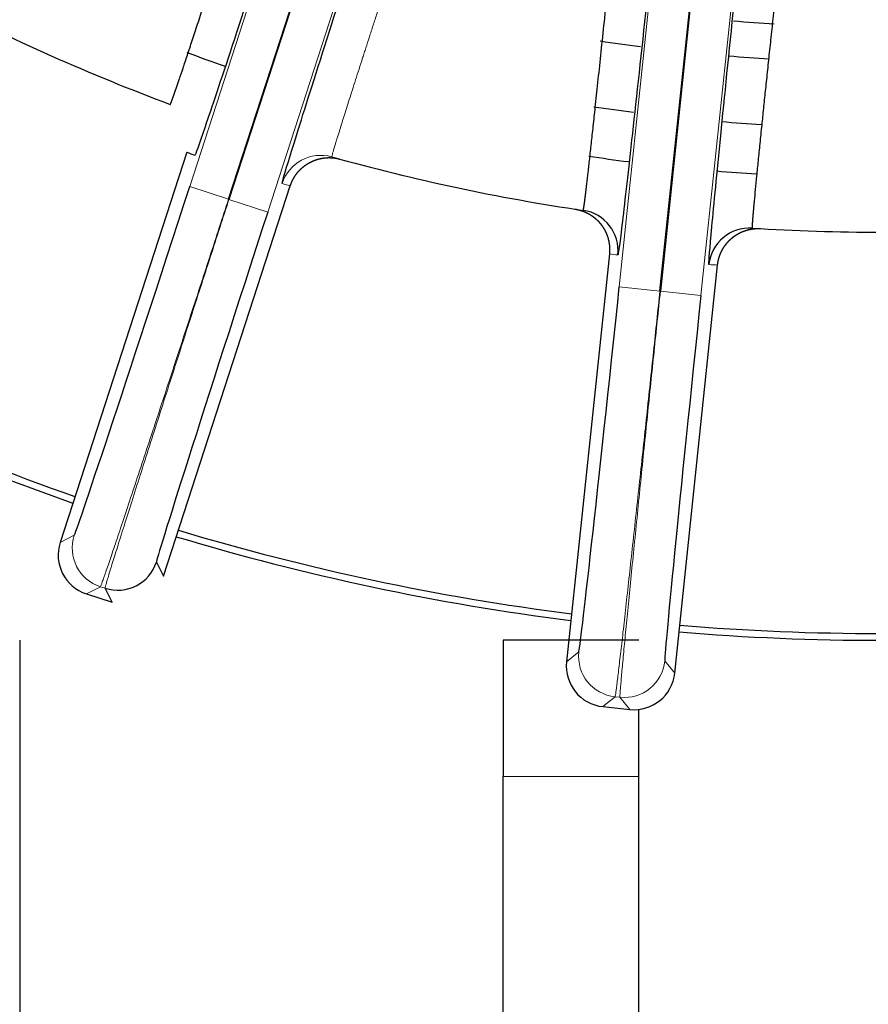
# Model space of a CAD drawing. Header units: inches. Extents: x 0 to 29700, y -16 to 21000.
# Tile 173 of 256: x 14854 to 14917, y 8375 to 8447. Entities that reach past the tile are written whole.
import ezdxf

# ---------------------------------------------------------------- set-up
doc = ezdxf.new("R2010")
doc.units = ezdxf.units.IN
doc.layers.add('254', color=7, linetype='Continuous', true_color=0xffffff)

msp = doc.modelspace()

# ---------------------------------------------------------------- linework, layer by layer
at = {"layer": '254', "color": 110, "linetype": 'Continuous', "lineweight": 13}
for p, q in [((14907.438, 8513.769), (14898.395, 8427.733)), ((14913.441, 8513.139), (14904.398, 8427.103)), ((14887.346, 8498.35), (14866.794, 8435.096)), ((14893.087, 8496.485), (14872.534, 8433.23)), ((14866.794, 8435.096), (14869.647, 8434.169)), ((14872.534, 8433.23), (14869.681, 8434.157)), ((14898.395, 8427.733), (14901.379, 8427.42)), ((14904.398, 8427.103), (14901.415, 8427.416)), ((14858.296, 8409.468), (14857.263, 8408.942)), ((14860.222, 8405.688), (14859.189, 8405.162)), ((14860.222, 8405.688), (14860.566, 8405.576)), ((14895.411, 8400.899), (14894.511, 8400.17)), ((14901.738, 8400.234), (14902.467, 8399.334)), ((14898.081, 8397.602), (14897.181, 8396.873)), ((14898.081, 8397.602), (14898.441, 8397.564)), ((14899.17, 8396.664), (14898.441, 8397.564)), ((14889.84, 8391.749), (14899.84, 8391.749))]:
    msp.add_line(p, q, dxfattribs=at)
at = {"layer": '254', "color": 2, "linetype": 'Continuous', "lineweight": 25}
for p, q in [((14901.379, 8427.42), (14910.421, 8513.456)), ((14910.458, 8513.452), (14901.415, 8427.416)), ((14869.647, 8434.169), (14890.199, 8497.423)), ((14890.234, 8497.412), (14869.681, 8434.157)), ((14866.583, 8437.626), (14857.263, 8408.942)), ((14864.872, 8406.47), (14874.192, 8435.154)), ((14869.681, 8434.157), (14869.647, 8434.169)), ((14897.663, 8430.165), (14894.511, 8400.17)), ((14902.467, 8399.334), (14905.62, 8429.329)), ((14901.415, 8427.416), (14901.379, 8427.42)), ((14864.346, 8407.502), (14864.872, 8406.47)), ((14861.092, 8404.544), (14860.566, 8405.576)), ((14859.189, 8405.162), (14861.092, 8404.544)), ((14854.284, 8401.749), (14854.284, 8217.891)), ((14899.84, 8401.749), (14889.84, 8401.749)), ((14889.84, 8401.749), (14889.84, 8391.749)), ((14897.181, 8396.873), (14899.17, 8396.664)), ((14899.84, 8391.749), (14899.84, 8396.669)), ((14889.84, 8217.891), (14889.84, 8391.749)), ((14899.84, 8217.891), (14899.84, 8391.749))]:
    msp.add_line(p, q, dxfattribs=at)
for radius, start, end in [(730.774, 90, 270), (725, 33.104531, 270), (720, 90, 270), (718, 32.664375, 270), (150, 242.38605, 249.61395), (134.907, 265.39875, 266.67562), (137.5, 261.36563, 262.61437), (146, 249.54187, 250.71187), (137.5, 265.33687, 266.58562), (142.354, 261.47812, 262.665), (142.354, 265.28062, 266.4675), (150, 254.38605, 261.61395), (146, 261.54563, 262.69875), (146, 265.25812, 266.41125), (150, 266.38605, 273.61395), (180, 241.27312, 250.72313), (179.5, 241.27312, 250.7175), (180, 253.27125, 262.72125), (179.5, 253.27687, 262.72125), (179.5, 265.275, 270), (180, 265.26938, 270)]:
    msp.add_arc((14917.618, 8581.749), radius, start, end, dxfattribs=at)
for centre, major_axis, ratio, start_param, end_param in [((14920.475, 8580.833), (53.515, 143.348), 0.999963, 3.138968, 3.143091), ((14866.638, 8435.146), (8.343, 25.679), 0.006061, 3.147653, 4.712389), ((14872.69, 8433.18), (8.343, 25.679), 0.006061, 1.570796, 3.135532), ((14895.304, 8430.385), (0.438, 2.968), 0.999982, 4.754033, 6.283185), ((14907.973, 8429.053), (-0.189, -2.994), 0.999982, 3.141593, 4.670745), ((14898.232, 8427.751), (2.822, 26.852), 0.006061, 3.147653, 4.712389), ((14904.561, 8427.085), (2.822, 26.852), 0.006061, 1.570796, 3.135532), ((14860.116, 8408.015), (-2.673, -1.362), 0.999963, 5.497806, 7.068565), ((14861.493, 8408.429), (-2.673, -1.362), 0.999963, 0.785417, 2.356176), ((14897.494, 8399.856), (-2.332, -1.888), 0.999963, 5.497806, 7.068565), ((14899.483, 8399.647), (-1.888, 2.332), 0.999963, 2.356213, 3.926972)]:
    msp.add_ellipse(centre, major_axis=major_axis, ratio=ratio, start_param=start_param, end_param=end_param, dxfattribs=at)
at = {"layer": '254', "color": 110, "linetype": 'Continuous', "lineweight": 13}
for centre, major_axis, ratio, start_param, end_param in [((14876.437, 8434.395), (-0.807, -2.889), 0.999982, 3.141593, 4.670745), ((14914.635, 8582.07), (9.321, 152.723), 0.999976, 3.139475, 3.143597), ((14861.149, 8408.541), (1.362, -2.673), 0.999963, 3.927009, 5.497769), ((14898.395, 8400.585), (1.888, -2.331), 0.999963, 3.927009, 5.497769), ((14898.754, 8400.548), (2.331, 1.888), 0.999963, 3.927009, 5.497769)]:
    msp.add_ellipse(centre, major_axis=major_axis, ratio=ratio, start_param=start_param, end_param=end_param, dxfattribs=at)
at = {"layer": '254', "color": 2, "linetype": 'Continuous', "lineweight": 25}
for points, knots in [([(14865.366, 8441.144), (14865.367, 8441.144), (14865.367, 8441.144), (14865.368, 8441.144), (14865.368, 8441.145), (14865.368, 8441.145), (14865.369, 8441.146), (14865.37, 8441.147), (14865.371, 8441.148), (14865.372, 8441.15), (14865.373, 8441.151), (14865.374, 8441.153), (14865.375, 8441.155), (14865.377, 8441.158), (14865.378, 8441.16), (14865.379, 8441.163), (14865.381, 8441.166), (14865.382, 8441.169), (14865.384, 8441.172), (14865.386, 8441.176), (14865.388, 8441.18), (14865.389, 8441.184), (14865.391, 8441.188), (14865.393, 8441.193), (14865.395, 8441.197), (14865.397, 8441.202), (14865.4, 8441.207), (14865.402, 8441.213), (14865.404, 8441.218), (14865.407, 8441.224), (14865.409, 8441.23), (14865.412, 8441.236), (14865.414, 8441.243), (14865.417, 8441.25), (14865.42, 8441.257), (14865.422, 8441.264), (14865.425, 8441.271), (14865.428, 8441.279), (14865.431, 8441.286), (14865.434, 8441.294), (14865.437, 8441.303), (14865.441, 8441.311), (14865.444, 8441.32), (14865.447, 8441.329), (14865.451, 8441.338), (14865.454, 8441.347), (14865.458, 8441.356), (14865.462, 8441.366), (14865.465, 8441.376), (14865.469, 8441.386), (14865.473, 8441.397), (14865.477, 8441.407), (14865.481, 8441.418), (14865.485, 8441.429), (14865.489, 8441.441), (14865.493, 8441.452), (14865.498, 8441.464), (14865.502, 8441.476), (14865.506, 8441.488), (14865.511, 8441.5), (14865.515, 8441.513), (14865.52, 8441.526), (14865.525, 8441.539), (14865.53, 8441.552), (14865.534, 8441.566), (14865.539, 8441.579), (14865.544, 8441.593), (14865.549, 8441.607), (14865.554, 8441.622), (14865.56, 8441.636), (14865.565, 8441.651), (14865.57, 8441.666), (14865.576, 8441.681), (14865.581, 8441.696), (14865.587, 8441.712), (14865.592, 8441.728), (14865.598, 8441.744), (14865.604, 8441.76), (14865.609, 8441.777), (14865.615, 8441.793), (14865.621, 8441.81), (14865.627, 8441.827), (14865.633, 8441.845), (14865.639, 8441.862), (14865.646, 8441.88), (14865.652, 8441.898), (14865.658, 8441.916), (14865.665, 8441.935), (14865.671, 8441.953), (14865.678, 8441.972), (14865.684, 8441.991), (14865.691, 8442.01), (14865.698, 8442.03), (14865.705, 8442.049), (14865.711, 8442.069), (14865.718, 8442.089), (14865.725, 8442.11), (14865.733, 8442.13), (14865.74, 8442.151), (14865.747, 8442.172), (14865.754, 8442.193), (14865.762, 8442.214), (14865.769, 8442.236), (14865.776, 8442.257), (14865.784, 8442.279), (14865.792, 8442.302), (14865.799, 8442.324), (14865.807, 8442.346), (14865.815, 8442.369), (14865.823, 8442.392), (14865.831, 8442.415), (14865.839, 8442.439), (14865.847, 8442.462), (14865.855, 8442.486), (14865.863, 8442.51), (14865.871, 8442.534), (14865.88, 8442.558), (14865.888, 8442.583), (14865.896, 8442.608), (14865.905, 8442.633), (14865.913, 8442.658), (14865.922, 8442.683), (14865.931, 8442.709), (14865.939, 8442.734), (14865.948, 8442.76), (14865.957, 8442.786), (14865.966, 8442.813), (14865.975, 8442.839), (14865.984, 8442.866), (14865.993, 8442.893), (14866.002, 8442.92), (14866.012, 8442.947), (14866.021, 8442.975), (14866.11, 8443.238), (14866.295, 8443.789), (14866.612, 8444.738), (14866.971, 8445.821), (14867.369, 8447.028), (14867.833, 8448.441), (14868.373, 8450.093), (14868.999, 8452.015), (14869.675, 8454.101), (14870.164, 8455.614), (14870.431, 8456.441), (14870.464, 8456.544), (14870.498, 8456.648), (14870.531, 8456.752), (14870.565, 8456.857), (14870.599, 8456.963), (14870.634, 8457.07), (14870.668, 8457.177), (14870.703, 8457.286), (14870.738, 8457.395), (14870.774, 8457.504), (14870.809, 8457.615), (14870.845, 8457.726), (14870.881, 8457.838), (14870.917, 8457.951), (14870.954, 8458.064), (14870.991, 8458.179), (14871.028, 8458.294), (14871.065, 8458.409), (14871.102, 8458.526), (14871.14, 8458.643), (14871.178, 8458.761), (14871.216, 8458.879), (14871.254, 8458.999), (14871.293, 8459.119), (14871.331, 8459.239), (14871.37, 8459.361), (14871.41, 8459.483), (14871.449, 8459.606), (14871.489, 8459.729), (14871.529, 8459.853), (14871.569, 8459.978), (14871.609, 8460.104), (14871.649, 8460.23), (14871.69, 8460.357), (14871.731, 8460.484), (14871.772, 8460.612), (14871.813, 8460.741), (14871.855, 8460.87), (14871.896, 8461), (14871.938, 8461.131), (14871.98, 8461.262), (14872.023, 8461.394), (14872.065, 8461.526), (14872.108, 8461.659), (14872.15, 8461.793), (14872.193, 8461.927), (14872.237, 8462.062), (14872.28, 8462.197), (14872.323, 8462.333), (14872.367, 8462.469), (14872.411, 8462.606), (14872.455, 8462.743), (14872.499, 8462.881), (14872.543, 8463.019), (14872.588, 8463.158), (14872.632, 8463.298), (14872.677, 8463.438), (14872.722, 8463.578), (14872.767, 8463.719), (14872.812, 8463.86), (14872.857, 8464.002), (14872.903, 8464.144), (14872.948, 8464.286), (14872.994, 8464.429), (14873.04, 8464.573), (14873.086, 8464.717), (14873.132, 8464.861), (14873.178, 8465.005), (14873.224, 8465.15), (14873.27, 8465.295), (14873.317, 8465.441), (14873.363, 8465.587), (14873.41, 8465.733), (14873.441, 8465.831), (14873.456, 8465.879)], [0, 0, 0, 0, 0.001875, 0.00375, 0.005627, 0.007503, 0.009381, 0.011259, 0.013138, 0.015017, 0.016897, 0.018778, 0.020659, 0.022541, 0.024423, 0.026306, 0.02819, 0.030074, 0.031958, 0.033843, 0.035729, 0.037615, 0.039502, 0.041389, 0.043277, 0.045165, 0.047053, 0.048942, 0.050831, 0.052721, 0.054611, 0.056502, 0.058393, 0.060284, 0.062176, 0.064068, 0.065961, 0.067854, 0.069747, 0.07164, 0.073534, 0.075428, 0.077322, 0.079217, 0.081112, 0.083007, 0.084902, 0.086798, 0.088694, 0.09059, 0.092486, 0.094383, 0.096279, 0.098176, 0.100073, 0.10197, 0.103868, 0.105765, 0.107663, 0.10956, 0.111458, 0.113356, 0.115254, 0.117152, 0.11905, 0.120948, 0.122846, 0.124744, 0.126642, 0.12854, 0.130438, 0.132336, 0.134234, 0.136133, 0.13803, 0.139928, 0.141826, 0.143724, 0.145622, 0.147519, 0.149417, 0.151314, 0.153211, 0.155108, 0.157005, 0.158902, 0.160798, 0.162694, 0.164591, 0.166486, 0.168382, 0.170278, 0.172173, 0.174068, 0.175962, 0.177857, 0.179751, 0.181645, 0.183538, 0.185431, 0.187324, 0.189217, 0.191109, 0.193001, 0.194892, 0.196783, 0.198674, 0.200564, 0.202454, 0.204343, 0.206232, 0.20812, 0.210009, 0.211896, 0.213783, 0.21567, 0.217556, 0.219441, 0.221326, 0.223211, 0.225095, 0.226978, 0.228861, 0.230744, 0.232625, 0.234506, 0.236387, 0.238267, 0.240146, 0.242025, 0.243903, 0.24578, 0.247656, 0.249532, 0.299398, 0.349539, 0.399799, 0.450019, 0.500039, 0.560425, 0.622148, 0.684891, 0.748307, 0.751148, 0.754006, 0.756879, 0.759769, 0.762674, 0.765596, 0.768534, 0.771487, 0.774456, 0.777441, 0.780442, 0.783457, 0.786489, 0.789535, 0.792597, 0.795674, 0.798766, 0.801873, 0.804994, 0.808131, 0.811282, 0.814448, 0.817628, 0.820822, 0.824031, 0.827254, 0.83049, 0.833741, 0.837006, 0.840284, 0.843576, 0.846881, 0.8502, 0.853532, 0.856877, 0.860235, 0.863606, 0.86699, 0.870386, 0.873796, 0.877217, 0.880651, 0.884097, 0.887555, 0.891025, 0.894507, 0.898, 0.901505, 0.905021, 0.908549, 0.912088, 0.915638, 0.919198, 0.92277, 0.926352, 0.929944, 0.933547, 0.93716, 0.940783, 0.944416, 0.948059, 0.951711, 0.955373, 0.959044, 0.962725, 0.966414, 0.970112, 0.973819, 0.977535, 0.981259, 0.984991, 0.988731, 0.99248, 0.996236, 1, 1, 1, 1]), ([(14876.31, 8464.952), (14875.126, 8461.309), (14873.96, 8457.735), (14871.772, 8451.058), (14870.765, 8448.001), (14869.079, 8442.918), (14868.392, 8440.866), (14867.456, 8438.122), (14867.196, 8437.397), (14867.174, 8437.405)], [0, 0, 0, 0, 0.25, 0.25, 0.5, 0.5, 0.75, 0.75, 1, 1, 1, 1]), ([(14873.584, 8435.322), (14873.561, 8435.329), (14873.773, 8436.053), (14874.632, 8438.834), (14875.279, 8440.89), (14876.902, 8445.989), (14877.889, 8449.07), (14880.029, 8455.712), (14881.201, 8459.335), (14882.385, 8462.978)], [0, 0, 0, 0, 0.25, 0.25, 0.5, 0.5, 0.75, 0.75, 1, 1, 1, 1]), ([(14895.741, 8433.353), (14895.742, 8433.353), (14895.742, 8433.353), (14895.743, 8433.354), (14895.743, 8433.354), (14895.743, 8433.354), (14895.744, 8433.355), (14895.745, 8433.357), (14895.745, 8433.358), (14895.746, 8433.36), (14895.747, 8433.361), (14895.747, 8433.364), (14895.748, 8433.366), (14895.749, 8433.368), (14895.75, 8433.371), (14895.751, 8433.374), (14895.751, 8433.377), (14895.752, 8433.381), (14895.753, 8433.385), (14895.754, 8433.388), (14895.755, 8433.393), (14895.756, 8433.397), (14895.757, 8433.402), (14895.758, 8433.406), (14895.759, 8433.412), (14895.76, 8433.417), (14895.761, 8433.422), (14895.762, 8433.428), (14895.763, 8433.434), (14895.764, 8433.44), (14895.766, 8433.447), (14895.767, 8433.453), (14895.768, 8433.46), (14895.769, 8433.467), (14895.77, 8433.475), (14895.772, 8433.482), (14895.773, 8433.49), (14895.774, 8433.498), (14895.776, 8433.507), (14895.777, 8433.515), (14895.778, 8433.524), (14895.78, 8433.533), (14895.781, 8433.542), (14895.783, 8433.551), (14895.784, 8433.561), (14895.786, 8433.571), (14895.787, 8433.581), (14895.789, 8433.591), (14895.79, 8433.602), (14895.792, 8433.613), (14895.794, 8433.624), (14895.795, 8433.635), (14895.797, 8433.646), (14895.799, 8433.658), (14895.8, 8433.67), (14895.802, 8433.682), (14895.804, 8433.695), (14895.806, 8433.707), (14895.807, 8433.72), (14895.809, 8433.733), (14895.811, 8433.747), (14895.813, 8433.76), (14895.815, 8433.774), (14895.817, 8433.788), (14895.819, 8433.802), (14895.821, 8433.816), (14895.823, 8433.831), (14895.825, 8433.846), (14895.827, 8433.861), (14895.829, 8433.876), (14895.831, 8433.892), (14895.833, 8433.908), (14895.835, 8433.924), (14895.837, 8433.94), (14895.839, 8433.956), (14895.842, 8433.973), (14895.844, 8433.99), (14895.846, 8434.007), (14895.848, 8434.025), (14895.851, 8434.042), (14895.853, 8434.06), (14895.855, 8434.078), (14895.858, 8434.096), (14895.86, 8434.115), (14895.862, 8434.133), (14895.865, 8434.152), (14895.867, 8434.171), (14895.87, 8434.191), (14895.872, 8434.21), (14895.875, 8434.23), (14895.877, 8434.25), (14895.88, 8434.27), (14895.882, 8434.29), (14895.885, 8434.311), (14895.888, 8434.332), (14895.89, 8434.353), (14895.893, 8434.374), (14895.895, 8434.396), (14895.898, 8434.418), (14895.901, 8434.439), (14895.904, 8434.462), (14895.906, 8434.484), (14895.909, 8434.506), (14895.912, 8434.529), (14895.915, 8434.552), (14895.918, 8434.575), (14895.92, 8434.599), (14895.923, 8434.622), (14895.926, 8434.646), (14895.929, 8434.67), (14895.932, 8434.695), (14895.935, 8434.719), (14895.938, 8434.744), (14895.941, 8434.768), (14895.944, 8434.794), (14895.947, 8434.819), (14895.95, 8434.844), (14895.953, 8434.87), (14895.956, 8434.896), (14895.959, 8434.922), (14895.963, 8434.948), (14895.966, 8434.975), (14895.969, 8435.001), (14895.972, 8435.028), (14895.975, 8435.055), (14895.979, 8435.083), (14895.982, 8435.11), (14895.985, 8435.138), (14895.988, 8435.166), (14895.992, 8435.194), (14895.995, 8435.222), (14895.998, 8435.25), (14896.002, 8435.279), (14896.034, 8435.554), (14896.101, 8436.129), (14896.212, 8437.121), (14896.338, 8438.254), (14896.477, 8439.519), (14896.637, 8441), (14896.822, 8442.73), (14897.034, 8444.74), (14897.262, 8446.923), (14897.426, 8448.505), (14897.515, 8449.372), (14897.526, 8449.481), (14897.538, 8449.59), (14897.549, 8449.7), (14897.56, 8449.811), (14897.572, 8449.923), (14897.583, 8450.035), (14897.595, 8450.149), (14897.607, 8450.263), (14897.618, 8450.377), (14897.63, 8450.493), (14897.642, 8450.609), (14897.654, 8450.726), (14897.666, 8450.844), (14897.678, 8450.962), (14897.69, 8451.082), (14897.703, 8451.202), (14897.715, 8451.322), (14897.727, 8451.444), (14897.74, 8451.566), (14897.752, 8451.689), (14897.765, 8451.813), (14897.778, 8451.937), (14897.79, 8452.062), (14897.803, 8452.188), (14897.816, 8452.314), (14897.829, 8452.442), (14897.842, 8452.569), (14897.855, 8452.698), (14897.868, 8452.827), (14897.881, 8452.957), (14897.895, 8453.088), (14897.908, 8453.219), (14897.921, 8453.351), (14897.935, 8453.483), (14897.948, 8453.617), (14897.962, 8453.75), (14897.975, 8453.885), (14897.989, 8454.02), (14898.003, 8454.156), (14898.017, 8454.292), (14898.03, 8454.429), (14898.044, 8454.566), (14898.058, 8454.704), (14898.072, 8454.843), (14898.086, 8454.982), (14898.101, 8455.122), (14898.115, 8455.262), (14898.129, 8455.403), (14898.143, 8455.545), (14898.157, 8455.687), (14898.172, 8455.829), (14898.186, 8455.972), (14898.201, 8456.116), (14898.215, 8456.26), (14898.23, 8456.404), (14898.244, 8456.549), (14898.259, 8456.695), (14898.274, 8456.841), (14898.288, 8456.987), (14898.303, 8457.134), (14898.318, 8457.281), (14898.333, 8457.429), (14898.347, 8457.577), (14898.362, 8457.725), (14898.377, 8457.874), (14898.392, 8458.024), (14898.407, 8458.173), (14898.422, 8458.323), (14898.437, 8458.473), (14898.452, 8458.624), (14898.467, 8458.775), (14898.482, 8458.926), (14898.497, 8459.078), (14898.507, 8459.179), (14898.512, 8459.23)], [0, 0, 0, 0, 0.001882, 0.003765, 0.005649, 0.007532, 0.009417, 0.011302, 0.013188, 0.015074, 0.01696, 0.018848, 0.020735, 0.022623, 0.024512, 0.026401, 0.02829, 0.03018, 0.032071, 0.033961, 0.035853, 0.037744, 0.039636, 0.041528, 0.043421, 0.045314, 0.047208, 0.049101, 0.050995, 0.05289, 0.054784, 0.056679, 0.058575, 0.06047, 0.062366, 0.064262, 0.066158, 0.068054, 0.069951, 0.071848, 0.073745, 0.075642, 0.07754, 0.079437, 0.081335, 0.083233, 0.085131, 0.087029, 0.088927, 0.090825, 0.092724, 0.094622, 0.096521, 0.098419, 0.100318, 0.102216, 0.104115, 0.106014, 0.107912, 0.109811, 0.111709, 0.113608, 0.115506, 0.117405, 0.119303, 0.121201, 0.1231, 0.124998, 0.126896, 0.128793, 0.130691, 0.132589, 0.134486, 0.136383, 0.13828, 0.140177, 0.142074, 0.14397, 0.145866, 0.147762, 0.149658, 0.151553, 0.153449, 0.155343, 0.157238, 0.159132, 0.161026, 0.16292, 0.164813, 0.166706, 0.168599, 0.170491, 0.172383, 0.174274, 0.176165, 0.178056, 0.179946, 0.181836, 0.183725, 0.185614, 0.187503, 0.18939, 0.191278, 0.193165, 0.195051, 0.196937, 0.198822, 0.200707, 0.202592, 0.204475, 0.206358, 0.208241, 0.210123, 0.212004, 0.213885, 0.215765, 0.217644, 0.219523, 0.221401, 0.223279, 0.225155, 0.227031, 0.228907, 0.230781, 0.232655, 0.234528, 0.236401, 0.238272, 0.240143, 0.242013, 0.243883, 0.245751, 0.247619, 0.249486, 0.29916, 0.349202, 0.39946, 0.449777, 0.499993, 0.560352, 0.622084, 0.684873, 0.748369, 0.751239, 0.754125, 0.757025, 0.759942, 0.762873, 0.76582, 0.768781, 0.771758, 0.774749, 0.777756, 0.780776, 0.783812, 0.786862, 0.789927, 0.793006, 0.796099, 0.799206, 0.802328, 0.805463, 0.808613, 0.811776, 0.814953, 0.818143, 0.821347, 0.824565, 0.827796, 0.83104, 0.834297, 0.837567, 0.84085, 0.844145, 0.847454, 0.850775, 0.854108, 0.857454, 0.860812, 0.864182, 0.867564, 0.870958, 0.874364, 0.877782, 0.881211, 0.884651, 0.888103, 0.891566, 0.89504, 0.898524, 0.90202, 0.905526, 0.909043, 0.912571, 0.916108, 0.919656, 0.923214, 0.926781, 0.930358, 0.933945, 0.937542, 0.941148, 0.944763, 0.948387, 0.95202, 0.955662, 0.959313, 0.962972, 0.966639, 0.970315, 0.973999, 0.97769, 0.98139, 0.985097, 0.988812, 0.992534, 0.996264, 1, 1, 1, 1]), ([(14901.496, 8458.916), (14901.095, 8455.106), (14900.693, 8451.32), (14899.946, 8444.382), (14899.595, 8441.166), (14899.003, 8435.847), (14898.758, 8433.706), (14898.412, 8430.816), (14898.31, 8430.068), (14898.287, 8430.072)], [0, 0, 0, 0, 0.25, 0.25, 0.5, 0.5, 0.75, 0.75, 1, 1, 1, 1]), ([(14904.99, 8429.367), (14904.967, 8429.368), (14905.024, 8430.137), (14905.285, 8433.024), (14905.492, 8435.178), (14906.02, 8440.508), (14906.343, 8443.71), (14907.06, 8450.699), (14907.448, 8454.438), (14907.849, 8458.249)], [0, 0, 0, 0, 0.25, 0.25, 0.5, 0.5, 0.75, 0.75, 1, 1, 1, 1]), ([(14910.832, 8457.935), (14910.829, 8457.909), (14910.824, 8457.857), (14910.815, 8457.779), (14910.806, 8457.701), (14910.798, 8457.623), (14910.789, 8457.546), (14910.781, 8457.468), (14910.772, 8457.39), (14910.763, 8457.313), (14910.755, 8457.236), (14910.746, 8457.158), (14910.738, 8457.081), (14910.729, 8457.004), (14910.721, 8456.927), (14910.712, 8456.85), (14910.704, 8456.774), (14910.695, 8456.697), (14910.687, 8456.62), (14910.678, 8456.544), (14910.67, 8456.468), (14910.662, 8456.391), (14910.653, 8456.315), (14910.645, 8456.239), (14910.637, 8456.163), (14910.628, 8456.088), (14910.62, 8456.012), (14910.612, 8455.936), (14910.603, 8455.861), (14910.595, 8455.786), (14910.587, 8455.711), (14910.579, 8455.636), (14910.57, 8455.561), (14910.562, 8455.486), (14910.554, 8455.411), (14910.546, 8455.337), (14910.538, 8455.262), (14910.529, 8455.188), (14910.521, 8455.114), (14910.513, 8455.04), (14910.505, 8454.966), (14910.497, 8454.892), (14910.489, 8454.819), (14910.481, 8454.745), (14910.473, 8454.672), (14910.465, 8454.599), (14910.457, 8454.526), (14910.449, 8454.453), (14910.441, 8454.38), (14910.433, 8454.308), (14910.425, 8454.235), (14910.417, 8454.163), (14910.409, 8454.091), (14910.401, 8454.019), (14910.393, 8453.947), (14910.386, 8453.876), (14910.378, 8453.804), (14910.37, 8453.733), (14910.362, 8453.661), (14910.354, 8453.59), (14910.347, 8453.52), (14910.339, 8453.449), (14910.331, 8453.378), (14910.324, 8453.308), (14910.316, 8453.238), (14910.308, 8453.168), (14910.301, 8453.098), (14910.293, 8453.028), (14910.285, 8452.958), (14910.278, 8452.889), (14910.27, 8452.82), (14910.263, 8452.751), (14910.255, 8452.682), (14910.248, 8452.613), (14910.24, 8452.545), (14910.233, 8452.476), (14910.225, 8452.408), (14910.218, 8452.34), (14910.211, 8452.272), (14910.203, 8452.205), (14910.196, 8452.137), (14910.189, 8452.07), (14910.181, 8452.003), (14910.174, 8451.936), (14910.167, 8451.869), (14910.16, 8451.802), (14910.152, 8451.736), (14910.145, 8451.67), (14910.138, 8451.604), (14910.131, 8451.538), (14910.124, 8451.472), (14910.117, 8451.407), (14910.109, 8451.341), (14910.102, 8451.276), (14910.095, 8451.211), (14910.088, 8451.147), (14910.081, 8451.082), (14910.074, 8451.018), (14910.067, 8450.954), (14910.06, 8450.89), (14910.054, 8450.826), (14910.047, 8450.763), (14910.04, 8450.699), (14910.033, 8450.636), (14910.026, 8450.573), (14910.019, 8450.51), (14910.012, 8450.448), (14910.006, 8450.385), (14909.999, 8450.323), (14909.992, 8450.261), (14909.986, 8450.199), (14909.979, 8450.138), (14909.972, 8450.076), (14909.966, 8450.015), (14909.959, 8449.954), (14909.952, 8449.894), (14909.946, 8449.833), (14909.939, 8449.773), (14909.933, 8449.712), (14909.926, 8449.652), (14909.92, 8449.593), (14909.914, 8449.533), (14909.907, 8449.474), (14909.901, 8449.415), (14909.894, 8449.356), (14909.888, 8449.297), (14909.882, 8449.239), (14909.875, 8449.18), (14909.869, 8449.122), (14909.863, 8449.064), (14909.857, 8449.007), (14909.851, 8448.949), (14909.844, 8448.892), (14909.838, 8448.835), (14909.832, 8448.778), (14909.826, 8448.721), (14909.82, 8448.665), (14909.814, 8448.609), (14909.808, 8448.553), (14909.802, 8448.497), (14909.796, 8448.441), (14909.79, 8448.386), (14909.784, 8448.331), (14909.778, 8448.276), (14909.772, 8448.221), (14909.766, 8448.166), (14909.761, 8448.112), (14909.699, 8447.54), (14909.585, 8446.47), (14909.423, 8444.948), (14909.27, 8443.496), (14909.126, 8442.122), (14908.992, 8440.834), (14908.858, 8439.536), (14908.727, 8438.245), (14908.6, 8436.989), (14908.489, 8435.861), (14908.392, 8434.871), (14908.337, 8434.284), (14908.309, 8433.989), (14908.304, 8433.93), (14908.299, 8433.873), (14908.293, 8433.816), (14908.288, 8433.76), (14908.283, 8433.705), (14908.278, 8433.651), (14908.273, 8433.598), (14908.269, 8433.545), (14908.264, 8433.494), (14908.259, 8433.443), (14908.255, 8433.393), (14908.251, 8433.344), (14908.246, 8433.296), (14908.242, 8433.248), (14908.238, 8433.202), (14908.234, 8433.156), (14908.23, 8433.112), (14908.227, 8433.068), (14908.223, 8433.025), (14908.219, 8432.983), (14908.216, 8432.942), (14908.212, 8432.902), (14908.209, 8432.863), (14908.206, 8432.824), (14908.203, 8432.787), (14908.2, 8432.75), (14908.197, 8432.715), (14908.194, 8432.68), (14908.192, 8432.646), (14908.189, 8432.614), (14908.186, 8432.582), (14908.184, 8432.551), (14908.182, 8432.521), (14908.18, 8432.491), (14908.178, 8432.463), (14908.176, 8432.436), (14908.174, 8432.409), (14908.172, 8432.384), (14908.17, 8432.359), (14908.169, 8432.336), (14908.167, 8432.313), (14908.166, 8432.291), (14908.165, 8432.271), (14908.163, 8432.251), (14908.162, 8432.232), (14908.161, 8432.214), (14908.161, 8432.197), (14908.16, 8432.181), (14908.159, 8432.165), (14908.159, 8432.151), (14908.158, 8432.138), (14908.158, 8432.125), (14908.158, 8432.114), (14908.157, 8432.103), (14908.157, 8432.094), (14908.157, 8432.085), (14908.158, 8432.077), (14908.158, 8432.07), (14908.158, 8432.064), (14908.159, 8432.059), (14908.159, 8432.055), (14908.16, 8432.052), (14908.161, 8432.049), (14908.162, 8432.048), (14908.162, 8432.048), (14908.163, 8432.047)], [0, 0, 0, 0, 0.001922, 0.003843, 0.005761, 0.007677, 0.009591, 0.011503, 0.013412, 0.01532, 0.017225, 0.019128, 0.021029, 0.022927, 0.024824, 0.026718, 0.028609, 0.030499, 0.032386, 0.03427, 0.036153, 0.038032, 0.03991, 0.041784, 0.043657, 0.045527, 0.047394, 0.049259, 0.051121, 0.052981, 0.054838, 0.056693, 0.058544, 0.060394, 0.06224, 0.064084, 0.065925, 0.067763, 0.069599, 0.071432, 0.073262, 0.075089, 0.076914, 0.078735, 0.080554, 0.08237, 0.084183, 0.085993, 0.0878, 0.089604, 0.091405, 0.093204, 0.094999, 0.096791, 0.09858, 0.100366, 0.102149, 0.103929, 0.105706, 0.10748, 0.10925, 0.111017, 0.112782, 0.114543, 0.1163, 0.118055, 0.119806, 0.121554, 0.123299, 0.12504, 0.126778, 0.128513, 0.130245, 0.131973, 0.133697, 0.135419, 0.137136, 0.138851, 0.140562, 0.142269, 0.143973, 0.145674, 0.147371, 0.149065, 0.150755, 0.152441, 0.154124, 0.155803, 0.157479, 0.159151, 0.160819, 0.162484, 0.164145, 0.165803, 0.167457, 0.169107, 0.170753, 0.172396, 0.174035, 0.17567, 0.177301, 0.178929, 0.180552, 0.182172, 0.183789, 0.185401, 0.187009, 0.188614, 0.190215, 0.191811, 0.193404, 0.194993, 0.196578, 0.198159, 0.199736, 0.20131, 0.202879, 0.204444, 0.206005, 0.207562, 0.209115, 0.210664, 0.212209, 0.21375, 0.215287, 0.21682, 0.218348, 0.219873, 0.221393, 0.222909, 0.224422, 0.225929, 0.227433, 0.228933, 0.230428, 0.231919, 0.233406, 0.234889, 0.236367, 0.237841, 0.239311, 0.240777, 0.242238, 0.243695, 0.245148, 0.246597, 0.248041, 0.24948, 0.292238, 0.334734, 0.376859, 0.418506, 0.459579, 0.499985, 0.549721, 0.599582, 0.649412, 0.699059, 0.74837, 0.752175, 0.755982, 0.759791, 0.763601, 0.767413, 0.771228, 0.775043, 0.77886, 0.782679, 0.786499, 0.79032, 0.794143, 0.797967, 0.801791, 0.805617, 0.809443, 0.813271, 0.817099, 0.820927, 0.824756, 0.828586, 0.832416, 0.836246, 0.840076, 0.843907, 0.847737, 0.851567, 0.855398, 0.859228, 0.863057, 0.866886, 0.870715, 0.874543, 0.878371, 0.882197, 0.886023, 0.889848, 0.893672, 0.897495, 0.901316, 0.905137, 0.908956, 0.912773, 0.91659, 0.920404, 0.924217, 0.928028, 0.931837, 0.935645, 0.93945, 0.943254, 0.947055, 0.950854, 0.95465, 0.958444, 0.962236, 0.966025, 0.969812, 0.973596, 0.977377, 0.981155, 0.98493, 0.988702, 0.992471, 0.996237, 1, 1, 1, 1]), ([(14874.192, 8435.154), (14874.195, 8435.163), (14874.2, 8435.18), (14874.209, 8435.206), (14874.218, 8435.232), (14874.228, 8435.259), (14874.238, 8435.285), (14874.248, 8435.311), (14874.258, 8435.337), (14874.269, 8435.363), (14874.279, 8435.39), (14874.291, 8435.416), (14874.302, 8435.442), (14874.314, 8435.468), (14874.326, 8435.494), (14874.338, 8435.52), (14874.351, 8435.546), (14874.364, 8435.572), (14874.377, 8435.598), (14874.39, 8435.624), (14874.404, 8435.65), (14874.418, 8435.676), (14874.432, 8435.702), (14874.447, 8435.727), (14874.462, 8435.753), (14874.477, 8435.779), (14874.493, 8435.804), (14874.509, 8435.829), (14874.525, 8435.855), (14874.541, 8435.88), (14874.558, 8435.905), (14874.575, 8435.93), (14874.593, 8435.955), (14874.61, 8435.98), (14874.628, 8436.004), (14874.646, 8436.029), (14874.665, 8436.053), (14874.684, 8436.077), (14874.703, 8436.102), (14874.722, 8436.126), (14874.742, 8436.149), (14874.762, 8436.173), (14874.782, 8436.197), (14874.803, 8436.22), (14874.823, 8436.243), (14874.845, 8436.266), (14874.866, 8436.289), (14874.888, 8436.312), (14874.91, 8436.334), (14874.932, 8436.356), (14874.954, 8436.378), (14874.977, 8436.4), (14875, 8436.422), (14875.023, 8436.443), (14875.047, 8436.465), (14875.07, 8436.486), (14875.095, 8436.506), (14875.119, 8436.527), (14875.143, 8436.547), (14875.168, 8436.567), (14875.193, 8436.587), (14875.218, 8436.607), (14875.244, 8436.626), (14875.27, 8436.645), (14875.295, 8436.664), (14875.322, 8436.683), (14875.348, 8436.701), (14875.375, 8436.719), (14875.401, 8436.737), (14875.428, 8436.754), (14875.456, 8436.771), (14875.483, 8436.788), (14875.511, 8436.805), (14875.538, 8436.821), (14875.566, 8436.837), (14875.594, 8436.853), (14875.614, 8436.864), (14875.626, 8436.87), (14875.63, 8436.872), (14875.635, 8436.875), (14875.64, 8436.878), (14875.646, 8436.881), (14875.653, 8436.884), (14875.66, 8436.888), (14875.668, 8436.892), (14875.677, 8436.897), (14875.687, 8436.902), (14875.697, 8436.907), (14875.708, 8436.912), (14875.719, 8436.918), (14875.731, 8436.924), (14875.744, 8436.93), (14875.758, 8436.937), (14875.773, 8436.944), (14875.788, 8436.951), (14875.804, 8436.958), (14875.82, 8436.965), (14875.838, 8436.973), (14875.856, 8436.981), (14875.875, 8436.989), (14875.894, 8436.997), (14875.915, 8437.006), (14875.936, 8437.014), (14875.958, 8437.023), (14875.98, 8437.032), (14876.004, 8437.04), (14876.028, 8437.049), (14876.053, 8437.058), (14876.079, 8437.067), (14876.105, 8437.076), (14876.133, 8437.085), (14876.161, 8437.094), (14876.19, 8437.102), (14876.22, 8437.111), (14876.25, 8437.12), (14876.281, 8437.128), (14876.313, 8437.136), (14876.346, 8437.144), (14876.38, 8437.152), (14876.414, 8437.16), (14876.449, 8437.167), (14876.485, 8437.174), (14876.522, 8437.181), (14876.559, 8437.187), (14876.597, 8437.193), (14876.636, 8437.199), (14876.676, 8437.204), (14876.716, 8437.209), (14876.757, 8437.213), (14876.799, 8437.217), (14876.841, 8437.22), (14876.884, 8437.223), (14876.927, 8437.225), (14876.972, 8437.226), (14877.016, 8437.227), (14877.062, 8437.227), (14877.107, 8437.226), (14877.154, 8437.225), (14877.201, 8437.223), (14877.248, 8437.22), (14877.296, 8437.216), (14877.344, 8437.212), (14877.392, 8437.207), (14877.441, 8437.201), (14877.49, 8437.194), (14877.54, 8437.186), (14877.589, 8437.177), (14877.639, 8437.167), (14877.69, 8437.157), (14877.74, 8437.145), (14877.79, 8437.133), (14877.824, 8437.124), (14877.84, 8437.119)], [0, 0, 0, 0, 0.006021, 0.012064, 0.01813, 0.024219, 0.03033, 0.036463, 0.042618, 0.048796, 0.054995, 0.061216, 0.067458, 0.073722, 0.080006, 0.086312, 0.092638, 0.098985, 0.105352, 0.11174, 0.118147, 0.124574, 0.131021, 0.137487, 0.143972, 0.150475, 0.156998, 0.163538, 0.170097, 0.176674, 0.183268, 0.189879, 0.196508, 0.203153, 0.209815, 0.216493, 0.223187, 0.229896, 0.236621, 0.243361, 0.250116, 0.256885, 0.263668, 0.270465, 0.277275, 0.284098, 0.290934, 0.297783, 0.304644, 0.311516, 0.3184, 0.325295, 0.3322, 0.339116, 0.346042, 0.352978, 0.359923, 0.366876, 0.373839, 0.380809, 0.387787, 0.394772, 0.401765, 0.408764, 0.415769, 0.42278, 0.429796, 0.436818, 0.443844, 0.450874, 0.457908, 0.464945, 0.471986, 0.479029, 0.486074, 0.493121, 0.500169, 0.500982, 0.501962, 0.503109, 0.504424, 0.505907, 0.507556, 0.509373, 0.511358, 0.51351, 0.515829, 0.518315, 0.520969, 0.52379, 0.526778, 0.529933, 0.533255, 0.536744, 0.5404, 0.544222, 0.548211, 0.552366, 0.556687, 0.561174, 0.565826, 0.570644, 0.575627, 0.580774, 0.586086, 0.591561, 0.5972, 0.603001, 0.608965, 0.61509, 0.621377, 0.627823, 0.634429, 0.641194, 0.648116, 0.655196, 0.662431, 0.669821, 0.677364, 0.68506, 0.692906, 0.700903, 0.709047, 0.717338, 0.725774, 0.734354, 0.743075, 0.751936, 0.760934, 0.770068, 0.779335, 0.788734, 0.798261, 0.807915, 0.817693, 0.827592, 0.83761, 0.847743, 0.857989, 0.868346, 0.878809, 0.889376, 0.900043, 0.910808, 0.921666, 0.932615, 0.94365, 0.954769, 0.965967, 0.977241, 0.988586, 1, 1, 1, 1]), ([(14895.13, 8433.444), (14895.138, 8433.443), (14895.156, 8433.44), (14895.182, 8433.436), (14895.209, 8433.431), (14895.235, 8433.427), (14895.261, 8433.422), (14895.287, 8433.416), (14895.313, 8433.411), (14895.338, 8433.405), (14895.364, 8433.399), (14895.389, 8433.393), (14895.414, 8433.387), (14895.439, 8433.381), (14895.464, 8433.374), (14895.489, 8433.367), (14895.514, 8433.36), (14895.538, 8433.353), (14895.562, 8433.346), (14895.586, 8433.338), (14895.61, 8433.331), (14895.634, 8433.323), (14895.657, 8433.315), (14895.681, 8433.307), (14895.704, 8433.298), (14895.727, 8433.29), (14895.75, 8433.281), (14895.772, 8433.272), (14895.794, 8433.264), (14895.817, 8433.255), (14895.839, 8433.246), (14895.86, 8433.236), (14895.882, 8433.227), (14895.903, 8433.218), (14895.924, 8433.208), (14895.945, 8433.198), (14895.966, 8433.189), (14895.987, 8433.179), (14896.007, 8433.169), (14896.027, 8433.159), (14896.047, 8433.149), (14896.067, 8433.139), (14896.086, 8433.128), (14896.105, 8433.118), (14896.124, 8433.108), (14896.143, 8433.097), (14896.162, 8433.087), (14896.18, 8433.076), (14896.198, 8433.066), (14896.216, 8433.055), (14896.234, 8433.044), (14896.252, 8433.034), (14896.269, 8433.023), (14896.286, 8433.012), (14896.303, 8433.001), (14896.32, 8432.991), (14896.336, 8432.98), (14896.352, 8432.969), (14896.368, 8432.958), (14896.384, 8432.947), (14896.4, 8432.937), (14896.415, 8432.926), (14896.43, 8432.915), (14896.445, 8432.904), (14896.46, 8432.893), (14896.474, 8432.883), (14896.488, 8432.872), (14896.503, 8432.861), (14896.516, 8432.85), (14896.53, 8432.84), (14896.544, 8432.829), (14896.557, 8432.819), (14896.57, 8432.808), (14896.583, 8432.798), (14896.595, 8432.787), (14896.608, 8432.777), (14896.62, 8432.767), (14896.632, 8432.756), (14896.644, 8432.746), (14896.655, 8432.736), (14896.667, 8432.726), (14896.678, 8432.716), (14896.689, 8432.706), (14896.7, 8432.696), (14896.711, 8432.687), (14896.721, 8432.677), (14896.731, 8432.667), (14896.741, 8432.658), (14896.751, 8432.648), (14896.761, 8432.639), (14896.771, 8432.63), (14896.78, 8432.621), (14896.789, 8432.612), (14896.798, 8432.603), (14896.807, 8432.594), (14896.816, 8432.585), (14896.824, 8432.577), (14896.832, 8432.568), (14896.84, 8432.56), (14896.848, 8432.551), (14896.856, 8432.543), (14896.864, 8432.535), (14896.871, 8432.527), (14896.879, 8432.519), (14896.886, 8432.512), (14896.893, 8432.504), (14896.899, 8432.497), (14896.906, 8432.489), (14896.913, 8432.482), (14896.919, 8432.475), (14896.925, 8432.468), (14896.931, 8432.461), (14896.937, 8432.455), (14896.943, 8432.448), (14896.948, 8432.442), (14896.954, 8432.435), (14896.959, 8432.429), (14896.964, 8432.423), (14896.969, 8432.417), (14896.974, 8432.412), (14896.979, 8432.406), (14896.983, 8432.401), (14896.987, 8432.395), (14896.992, 8432.39), (14896.996, 8432.385), (14897, 8432.38), (14897.004, 8432.376), (14897.007, 8432.371), (14897.011, 8432.367), (14897.014, 8432.363), (14897.018, 8432.358), (14897.021, 8432.354), (14897.024, 8432.351), (14897.027, 8432.347), (14897.029, 8432.344), (14897.032, 8432.34), (14897.035, 8432.337), (14897.037, 8432.334), (14897.039, 8432.331), (14897.041, 8432.329), (14897.043, 8432.326), (14897.045, 8432.324), (14897.047, 8432.321), (14897.049, 8432.319), (14897.05, 8432.317), (14897.051, 8432.316), (14897.053, 8432.314), (14897.066, 8432.297), (14897.09, 8432.264), (14897.126, 8432.216), (14897.16, 8432.166), (14897.194, 8432.116), (14897.226, 8432.065), (14897.257, 8432.014), (14897.288, 8431.962), (14897.317, 8431.909), (14897.345, 8431.856), (14897.372, 8431.803), (14897.398, 8431.749), (14897.422, 8431.695), (14897.446, 8431.641), (14897.468, 8431.586), (14897.489, 8431.531), (14897.509, 8431.476), (14897.528, 8431.42), (14897.546, 8431.365), (14897.563, 8431.309), (14897.578, 8431.253), (14897.593, 8431.197), (14897.606, 8431.142), (14897.618, 8431.086), (14897.629, 8431.03), (14897.639, 8430.974), (14897.648, 8430.918), (14897.655, 8430.863), (14897.662, 8430.807), (14897.667, 8430.752), (14897.672, 8430.697), (14897.675, 8430.643), (14897.678, 8430.588), (14897.679, 8430.534), (14897.68, 8430.48), (14897.68, 8430.427), (14897.678, 8430.373), (14897.676, 8430.321), (14897.673, 8430.268), (14897.669, 8430.216), (14897.665, 8430.182), (14897.663, 8430.165)], [0, 0, 0, 0, 0.005872, 0.011727, 0.017564, 0.023382, 0.029182, 0.034962, 0.040721, 0.046461, 0.052179, 0.057875, 0.06355, 0.069202, 0.074831, 0.080436, 0.086018, 0.091574, 0.097106, 0.102613, 0.108094, 0.113548, 0.118976, 0.124376, 0.129749, 0.135094, 0.14041, 0.145698, 0.150956, 0.156184, 0.161383, 0.166551, 0.171688, 0.176794, 0.181868, 0.18691, 0.19192, 0.196897, 0.201841, 0.206752, 0.211629, 0.216472, 0.221281, 0.226055, 0.230794, 0.235498, 0.240167, 0.244799, 0.249395, 0.253955, 0.258479, 0.262965, 0.267414, 0.271826, 0.2762, 0.280536, 0.284834, 0.289094, 0.293315, 0.297497, 0.30164, 0.305744, 0.309808, 0.313833, 0.317818, 0.321763, 0.325668, 0.329533, 0.333357, 0.337141, 0.340884, 0.344585, 0.348246, 0.351865, 0.355443, 0.35898, 0.362475, 0.365928, 0.369339, 0.372709, 0.376036, 0.379321, 0.382563, 0.385764, 0.388921, 0.392037, 0.395109, 0.398139, 0.401126, 0.40407, 0.406971, 0.409829, 0.412644, 0.415415, 0.418144, 0.420829, 0.42347, 0.426069, 0.428624, 0.431135, 0.433603, 0.436027, 0.438407, 0.440744, 0.443037, 0.445287, 0.447492, 0.449654, 0.451772, 0.453846, 0.455876, 0.457862, 0.459805, 0.461703, 0.463557, 0.465368, 0.467134, 0.468856, 0.470534, 0.472169, 0.473759, 0.475305, 0.476807, 0.478264, 0.479678, 0.481048, 0.482373, 0.483655, 0.484892, 0.486085, 0.487234, 0.488338, 0.489399, 0.490415, 0.491387, 0.492316, 0.493199, 0.494039, 0.494835, 0.495586, 0.496293, 0.496956, 0.497575, 0.49815, 0.49868, 0.499167, 0.499609, 0.500007, 0.513211, 0.52641, 0.5396, 0.552779, 0.565944, 0.579093, 0.592222, 0.60533, 0.618414, 0.631471, 0.644499, 0.657495, 0.670457, 0.683382, 0.696269, 0.709114, 0.721916, 0.734672, 0.74738, 0.760039, 0.772646, 0.785198, 0.797695, 0.810134, 0.822513, 0.834831, 0.847086, 0.859276, 0.8714, 0.883457, 0.895443, 0.90736, 0.919204, 0.930975, 0.942672, 0.954293, 0.965837, 0.977304, 0.988692, 1, 1, 1, 1]), ([(14905.62, 8429.329), (14905.621, 8429.338), (14905.623, 8429.356), (14905.626, 8429.384), (14905.629, 8429.411), (14905.633, 8429.439), (14905.637, 8429.466), (14905.642, 8429.494), (14905.646, 8429.522), (14905.651, 8429.55), (14905.656, 8429.578), (14905.662, 8429.606), (14905.668, 8429.634), (14905.674, 8429.662), (14905.68, 8429.69), (14905.687, 8429.718), (14905.694, 8429.746), (14905.701, 8429.774), (14905.708, 8429.802), (14905.716, 8429.831), (14905.724, 8429.859), (14905.733, 8429.887), (14905.741, 8429.915), (14905.75, 8429.943), (14905.76, 8429.972), (14905.769, 8430), (14905.779, 8430.028), (14905.789, 8430.056), (14905.8, 8430.084), (14905.811, 8430.112), (14905.822, 8430.14), (14905.834, 8430.168), (14905.845, 8430.196), (14905.857, 8430.224), (14905.87, 8430.252), (14905.883, 8430.28), (14905.896, 8430.307), (14905.909, 8430.335), (14905.923, 8430.362), (14905.937, 8430.39), (14905.951, 8430.417), (14905.966, 8430.445), (14905.981, 8430.472), (14905.996, 8430.499), (14906.011, 8430.526), (14906.027, 8430.553), (14906.043, 8430.58), (14906.06, 8430.606), (14906.077, 8430.633), (14906.094, 8430.659), (14906.111, 8430.685), (14906.129, 8430.711), (14906.147, 8430.737), (14906.165, 8430.763), (14906.184, 8430.789), (14906.202, 8430.814), (14906.222, 8430.839), (14906.241, 8430.865), (14906.261, 8430.89), (14906.281, 8430.914), (14906.301, 8430.939), (14906.322, 8430.963), (14906.343, 8430.987), (14906.364, 8431.011), (14906.385, 8431.035), (14906.407, 8431.059), (14906.429, 8431.082), (14906.451, 8431.105), (14906.474, 8431.128), (14906.496, 8431.151), (14906.519, 8431.173), (14906.543, 8431.195), (14906.566, 8431.217), (14906.59, 8431.239), (14906.614, 8431.261), (14906.638, 8431.282), (14906.655, 8431.297), (14906.665, 8431.305), (14906.669, 8431.308), (14906.673, 8431.312), (14906.678, 8431.315), (14906.683, 8431.32), (14906.689, 8431.325), (14906.695, 8431.33), (14906.702, 8431.336), (14906.71, 8431.342), (14906.718, 8431.349), (14906.727, 8431.356), (14906.736, 8431.363), (14906.747, 8431.371), (14906.757, 8431.38), (14906.769, 8431.389), (14906.781, 8431.398), (14906.794, 8431.408), (14906.807, 8431.418), (14906.821, 8431.428), (14906.836, 8431.439), (14906.851, 8431.45), (14906.867, 8431.462), (14906.884, 8431.474), (14906.902, 8431.486), (14906.92, 8431.498), (14906.939, 8431.511), (14906.958, 8431.524), (14906.979, 8431.537), (14907, 8431.551), (14907.022, 8431.564), (14907.044, 8431.578), (14907.068, 8431.592), (14907.092, 8431.607), (14907.117, 8431.621), (14907.143, 8431.635), (14907.169, 8431.65), (14907.196, 8431.665), (14907.224, 8431.679), (14907.253, 8431.694), (14907.283, 8431.709), (14907.313, 8431.724), (14907.345, 8431.738), (14907.377, 8431.753), (14907.409, 8431.767), (14907.443, 8431.782), (14907.478, 8431.796), (14907.513, 8431.81), (14907.549, 8431.824), (14907.586, 8431.837), (14907.623, 8431.851), (14907.662, 8431.864), (14907.701, 8431.876), (14907.741, 8431.888), (14907.781, 8431.9), (14907.823, 8431.912), (14907.865, 8431.923), (14907.908, 8431.933), (14907.952, 8431.943), (14907.996, 8431.953), (14908.041, 8431.962), (14908.086, 8431.97), (14908.133, 8431.978), (14908.179, 8431.985), (14908.227, 8431.991), (14908.275, 8431.997), (14908.323, 8432.002), (14908.372, 8432.006), (14908.422, 8432.01), (14908.472, 8432.012), (14908.522, 8432.014), (14908.573, 8432.015), (14908.625, 8432.015), (14908.676, 8432.014), (14908.728, 8432.013), (14908.763, 8432.011), (14908.78, 8432.01)], [0, 0, 0, 0, 0.00603, 0.012082, 0.018157, 0.024254, 0.030373, 0.036514, 0.042677, 0.048862, 0.055068, 0.061296, 0.067545, 0.073815, 0.080106, 0.086417, 0.092749, 0.099102, 0.105474, 0.111866, 0.118278, 0.124709, 0.13116, 0.137629, 0.144117, 0.150624, 0.157149, 0.163692, 0.170253, 0.176831, 0.183427, 0.190039, 0.196669, 0.203314, 0.209976, 0.216654, 0.223347, 0.230056, 0.23678, 0.243518, 0.250271, 0.257037, 0.263818, 0.270612, 0.277419, 0.284239, 0.291071, 0.297915, 0.304771, 0.311639, 0.318517, 0.325406, 0.332306, 0.339215, 0.346135, 0.353063, 0.36, 0.366946, 0.3739, 0.380862, 0.387831, 0.394807, 0.40179, 0.408779, 0.415774, 0.422774, 0.429779, 0.436789, 0.443804, 0.450822, 0.457844, 0.464868, 0.471896, 0.478925, 0.485957, 0.49299, 0.500024, 0.500844, 0.501832, 0.502986, 0.504309, 0.505798, 0.507454, 0.509278, 0.511269, 0.513428, 0.515753, 0.518246, 0.520905, 0.523732, 0.526726, 0.529887, 0.533214, 0.536708, 0.540369, 0.544196, 0.54819, 0.552349, 0.556675, 0.561166, 0.565823, 0.570644, 0.575631, 0.580782, 0.586097, 0.591576, 0.597217, 0.603022, 0.608988, 0.615116, 0.621405, 0.627854, 0.634462, 0.641229, 0.648154, 0.655235, 0.662471, 0.669862, 0.677407, 0.685104, 0.692951, 0.700948, 0.709093, 0.717385, 0.725822, 0.734401, 0.743122, 0.751983, 0.76098, 0.770114, 0.779381, 0.788778, 0.798305, 0.807957, 0.817734, 0.827632, 0.837648, 0.84778, 0.858024, 0.868379, 0.87884, 0.889404, 0.900069, 0.910832, 0.921687, 0.932633, 0.943666, 0.954782, 0.965977, 0.977247, 0.98859, 1, 1, 1, 1])]:
    msp.add_open_spline(points, degree=3, knots=knots, dxfattribs=at)
at = {"layer": '254', "color": 110, "linetype": 'Continuous', "lineweight": 13}
for points, knots in [([(14885.238, 8462.051), (14885.092, 8461.609), (14884.946, 8461.167), (14884.654, 8460.285), (14884.509, 8459.845), (14884.221, 8458.97), (14884.077, 8458.534), (14883.793, 8457.669), (14883.652, 8457.24), (14883.373, 8456.39), (14883.235, 8455.969), (14882.963, 8455.138), (14882.829, 8454.728), (14882.564, 8453.92), (14882.434, 8453.522), (14882.177, 8452.739), (14882.052, 8452.355), (14881.805, 8451.601), (14881.684, 8451.231), (14881.448, 8450.509), (14881.333, 8450.155), (14881.108, 8449.466), (14880.998, 8449.129), (14880.784, 8448.474), (14880.68, 8448.156), (14880.478, 8447.536), (14880.282, 8446.935), (14880.007, 8446.087), (14879.835, 8445.558), (14879.711, 8445.175), (14879.65, 8444.987), (14879.581, 8444.773), (14879.547, 8444.668), (14879.531, 8444.616), (14879.522, 8444.59), (14879.518, 8444.577), (14879.516, 8444.57), (14879.515, 8444.567), (14879.514, 8444.565), (14879.514, 8444.565), (14879.514, 8444.564), (14879.514, 8444.564), (14879.514, 8444.563), (14879.333, 8444.004), (14879.16, 8443.466), (14878.833, 8442.441), (14878.678, 8441.955), (14878.389, 8441.046), (14878.255, 8440.622), (14878.01, 8439.846), (14877.899, 8439.493), (14877.703, 8438.862), (14877.617, 8438.585), (14877.472, 8438.111), (14877.412, 8437.913), (14877.32, 8437.598), (14877.287, 8437.481), (14877.246, 8437.325), (14877.239, 8437.286), (14877.244, 8437.285)], [0, 0, 0, 0, 0.03125, 0.03125, 0.0625, 0.0625, 0.09375, 0.09375, 0.125, 0.125, 0.15625, 0.15625, 0.1875, 0.1875, 0.21875, 0.21875, 0.25, 0.25, 0.28125, 0.28125, 0.3125, 0.3125, 0.34375, 0.34375, 0.375, 0.375, 0.40625, 0.4375, 0.46875, 0.46875, 0.484375, 0.492188, 0.496094, 0.498047, 0.499023, 0.499512, 0.499756, 0.499878, 0.499939, 0.499969, 0.499985, 0.499985, 0.5, 0.5, 0.5625, 0.5625, 0.625, 0.625, 0.6875, 0.6875, 0.75, 0.75, 0.8125, 0.8125, 0.875, 0.875, 0.9375, 0.9375, 1, 1, 1, 1]), ([(14869.647, 8434.169), (14869.426, 8433.49), (14869.2, 8432.796), (14868.739, 8431.38), (14868.504, 8430.658), (14868.026, 8429.192), (14867.783, 8428.448), (14867.292, 8426.943), (14867.043, 8426.183), (14866.542, 8424.653), (14866.29, 8423.883), (14865.786, 8422.344), (14865.533, 8421.574), (14865.03, 8420.043), (14864.78, 8419.282), (14864.286, 8417.781), (14864.042, 8417.041), (14863.565, 8415.593), (14863.331, 8414.885), (14862.878, 8413.514), (14862.658, 8412.852), (14862.238, 8411.588), (14862.038, 8410.985), (14861.661, 8409.855), (14861.484, 8409.327), (14861.16, 8408.362), (14861.012, 8407.924), (14860.75, 8407.153), (14860.636, 8406.821), (14860.494, 8406.412), (14860.409, 8406.169), (14860.311, 8405.9), (14860.247, 8405.732), (14860.226, 8405.69), (14860.222, 8405.688)], [0, 0, 0, 0, 0.0625, 0.0625, 0.125, 0.125, 0.1875, 0.1875, 0.25, 0.25, 0.3125, 0.3125, 0.375, 0.375, 0.4375, 0.4375, 0.5, 0.5, 0.5625, 0.5625, 0.625, 0.625, 0.6875, 0.6875, 0.75, 0.75, 0.8125, 0.8125, 0.875, 0.875, 0.90625, 0.9375, 0.96875, 1, 1, 1, 1]), ([(14860.566, 8405.576), (14860.563, 8405.581), (14860.571, 8405.627), (14860.618, 8405.801), (14860.697, 8406.075), (14860.771, 8406.322), (14860.896, 8406.736), (14860.999, 8407.072), (14861.24, 8407.85), (14861.378, 8408.291), (14861.683, 8409.263), (14861.851, 8409.794), (14862.21, 8410.929), (14862.402, 8411.535), (14862.806, 8412.804), (14863.017, 8413.469), (14863.456, 8414.844), (14863.683, 8415.554), (14864.148, 8417.007), (14864.386, 8417.749), (14864.868, 8419.254), (14865.113, 8420.016), (14865.606, 8421.55), (14865.854, 8422.322), (14866.351, 8423.864), (14866.599, 8424.634), (14867.094, 8426.167), (14867.34, 8426.928), (14867.826, 8428.434), (14868.067, 8429.179), (14868.542, 8430.646), (14868.776, 8431.368), (14869.235, 8432.784), (14869.461, 8433.479), (14869.681, 8434.157)], [0, 0, 0, 0, 0.03125, 0.0625, 0.09375, 0.125, 0.125, 0.1875, 0.1875, 0.25, 0.25, 0.3125, 0.3125, 0.375, 0.375, 0.4375, 0.4375, 0.5, 0.5, 0.5625, 0.5625, 0.625, 0.625, 0.6875, 0.6875, 0.75, 0.75, 0.8125, 0.8125, 0.875, 0.875, 0.9375, 0.9375, 1, 1, 1, 1]), ([(14901.379, 8427.42), (14901.304, 8426.71), (14901.228, 8425.984), (14901.071, 8424.503), (14900.991, 8423.749), (14900.828, 8422.215), (14900.745, 8421.437), (14900.577, 8419.863), (14900.492, 8419.067), (14900.321, 8417.467), (14900.234, 8416.662), (14900.061, 8415.051), (14899.974, 8414.245), (14899.8, 8412.643), (14899.714, 8411.847), (14899.543, 8410.276), (14899.458, 8409.501), (14899.292, 8407.985), (14899.21, 8407.244), (14899.052, 8405.81), (14898.975, 8405.116), (14898.827, 8403.792), (14898.756, 8403.161), (14898.623, 8401.977), (14898.56, 8401.425), (14898.443, 8400.413), (14898.389, 8399.954), (14898.293, 8399.145), (14898.251, 8398.796), (14898.197, 8398.366), (14898.164, 8398.111), (14898.125, 8397.828), (14898.096, 8397.65), (14898.085, 8397.605), (14898.081, 8397.602)], [0, 0, 0, 0, 0.0625, 0.0625, 0.125, 0.125, 0.1875, 0.1875, 0.25, 0.25, 0.3125, 0.3125, 0.375, 0.375, 0.4375, 0.4375, 0.5, 0.5, 0.5625, 0.5625, 0.625, 0.625, 0.6875, 0.6875, 0.75, 0.75, 0.8125, 0.8125, 0.875, 0.875, 0.90625, 0.9375, 0.96875, 1, 1, 1, 1]), ([(14898.441, 8397.564), (14898.438, 8397.568), (14898.436, 8397.615), (14898.445, 8397.795), (14898.466, 8398.08), (14898.487, 8398.336), (14898.523, 8398.768), (14898.554, 8399.118), (14898.628, 8399.928), (14898.671, 8400.389), (14898.768, 8401.403), (14898.821, 8401.957), (14898.936, 8403.142), (14898.998, 8403.774), (14899.129, 8405.1), (14899.198, 8405.794), (14899.341, 8407.23), (14899.415, 8407.972), (14899.568, 8409.49), (14899.646, 8410.265), (14899.806, 8411.838), (14899.887, 8412.634), (14900.05, 8414.237), (14900.132, 8415.043), (14900.298, 8416.655), (14900.38, 8417.46), (14900.545, 8419.062), (14900.627, 8419.858), (14900.79, 8421.432), (14900.871, 8422.211), (14901.031, 8423.744), (14901.109, 8424.499), (14901.264, 8425.98), (14901.34, 8426.707), (14901.415, 8427.416)], [0, 0, 0, 0, 0.03125, 0.0625, 0.09375, 0.125, 0.125, 0.1875, 0.1875, 0.25, 0.25, 0.3125, 0.3125, 0.375, 0.375, 0.4375, 0.4375, 0.5, 0.5, 0.5625, 0.5625, 0.625, 0.625, 0.6875, 0.6875, 0.75, 0.75, 0.8125, 0.8125, 0.875, 0.875, 0.9375, 0.9375, 1, 1, 1, 1])]:
    msp.add_open_spline(points, degree=3, knots=knots, dxfattribs=at)
for points in [[(14873.584, 8435.322), (14873.786, 8435.266), (14873.989, 8435.21), (14874.192, 8435.154)], [(14897.663, 8430.165), (14897.871, 8430.133), (14898.079, 8430.102), (14898.287, 8430.072)]]:
    msp.add_open_spline(points, degree=3, dxfattribs=at)

doc.saveas('drawing.dxf')
